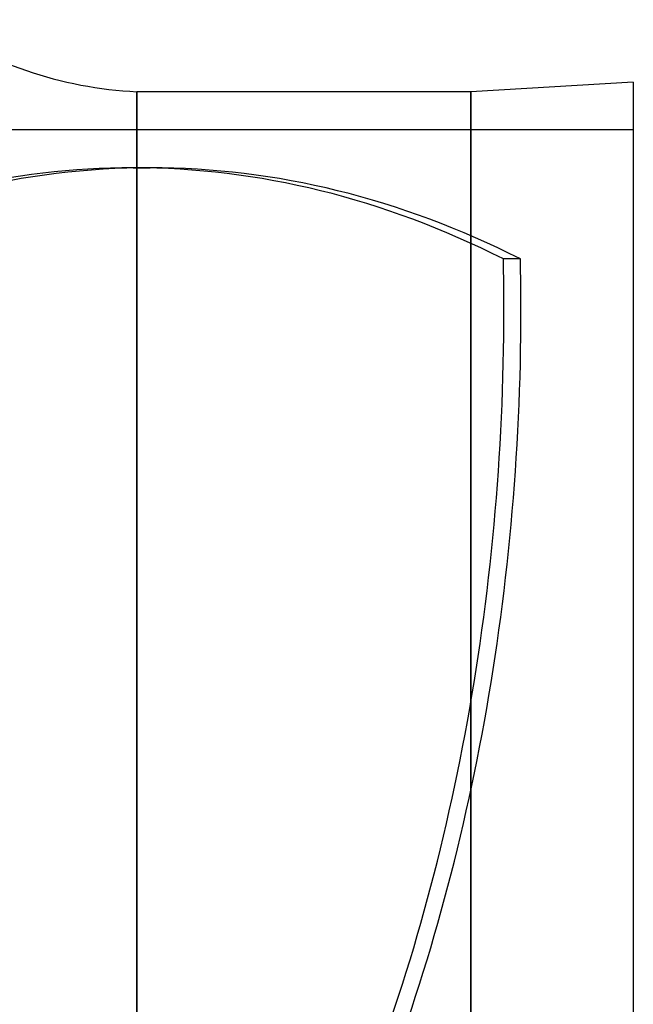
# Model space of a CAD drawing. Header units: millimetres. Extents: x -110 to 102, y -250 to 250.
# Tile 24 of 24: x 25 to 90, y 108 to 212. Entities that reach past the tile are written whole.
import ezdxf

# ---------------------------------------------------------------- set-up
doc = ezdxf.new("R2010")
doc.units = ezdxf.units.MM
doc.layers.add('HIDDEN', color=7, linetype='Continuous')
doc.layers.add('THICK', color=7, linetype='Continuous')

msp = doc.modelspace()

# ---------------------------------------------------------------- linework, layer by layer
at = {"layer": 'HIDDEN'}
for p, q in [((37.8, 0), (37.8, 204)), ((72.9, -204), (72.9, 204)), ((90, 200), (0, 200)), ((37.4, 196), (39.2, 196)), ((78.13, 186.41), (76.34, 186.41))]:
    msp.add_line(p, q, dxfattribs=at)
for centre, major_axis, start_param, end_param in [((37.4, 0), (0, -196), -3.141593, -2.840162), ((39.2, 0), (0, 196), 0, 0.314159), ((37.4, 0), (0, -196), 2.827433, 3.141593), ((39.2, 0), (0, 196), -0.314159, 0), ((-26.45, 181.09), (0, -160), 1.570796, 1.604014), ((-24.66, 181.09), (0, 160), -1.570796, -1.537579), ((-26.45, 181.09), (0, -160), 1.004743, 1.570796), ((-24.66, 181.09), (0, 160), -2.13685, -1.570796)]:
    msp.add_ellipse(centre, major_axis=major_axis, ratio=0.642788, start_param=start_param, end_param=end_param, dxfattribs=at)
at = {"layer": 'THICK'}
for p, q in [((90, 205), (72.9, 204)), ((90, 205), (90, -205)), ((72.9, 204), (37.8, 204)), ((37.8, 204), (37.8, 0)), ((72.9, 204), (72.9, -204))]:
    msp.add_line(p, q, dxfattribs=at)
msp.add_arc((39.83, 246.25), 42.3, 235.0584, 267.2534, dxfattribs=at)

doc.saveas('drawing.dxf')
